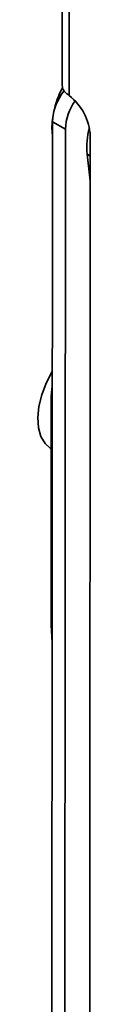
# Model space of a CAD drawing. Header units: millimetres. Extents: x 2 to 1120, y -2 to 861.
# Tile 154 of 226: x 785.64 to 788.17, y 672.64 to 720.15. Entities that reach past the tile are written whole.
import ezdxf

# ---------------------------------------------------------------- set-up
doc = ezdxf.new("R2010")
doc.units = ezdxf.units.MM

msp = doc.modelspace()

# ---------------------------------------------------------------- linework, layer by layer
at = {"color": 7, "linetype": 'Continuous', "lineweight": 35}
for p, q in [((786.8221, 721.8561), (786.8193, 716.9709)), ((787.1531, 716.49), (787.1559, 721.3908)), ((786.3463, 715.229), (786.3211, 671.2809)), ((786.9725, 714.8675), (786.3463, 715.229)), ((786.9725, 714.8675), (786.9473, 670.9194)), ((788.1701, 714.535), (788.1445, 669.8694)), ((788.1488, 712.511), (788.0159, 713.6651)), ((788.1688, 712.3785), (788.1488, 712.511)), ((786.2866, 690.928), (786.2866, 701.9618)), ((786.3323, 690.9016), (786.2866, 690.928)), ((786.3319, 690.1001), (786.2866, 690.928))]:
    msp.add_line(p, q, dxfattribs=at)
at = {"color": 8, "linetype": 'Continuous', "lineweight": 35}
for p, q in [((788.1695, 713.5765), (788.0159, 713.6651)), ((788.1689, 712.4994), (788.1488, 712.511)), ((786.3387, 701.9318), (786.2866, 701.9618))]:
    msp.add_line(p, q, dxfattribs=at)
at = {"color": 7, "linetype": 'Continuous', "lineweight": 35, "flags": 128}
for points in [[(786.2953, 699.435), (786.2584, 699.4573), (785.9873, 699.7011), (785.7889, 700.0403), (785.6711, 700.462), (785.6382, 700.9498), (785.6916, 701.4851), (785.8292, 702.0473), (786.0457, 702.6147), (786.3328, 703.1657), (786.3394, 703.1766)], [(786.2866, 701.9618), (786.3154, 702.3156), (786.3389, 702.4449)]]:
    msp.add_lwpolyline(points, dxfattribs=at)
at = {"color": 7, "linetype": 'Continuous', "lineweight": 35}
for centre, radius, start, end in [((788.9334, 715.11), 2.5899, 141.4983, 177.36651), ((791.2394, 714.6337), 4.9487, 152.9996, 167.84141), ((787.2396, 716.9756), 0.4203, 180.64904, 215.05634), ((789.4857, 714.7693), 2.5151, 144.45503, 177.76287), ((785.5299, 714.4036), 2.6434, 2.84828, 52.11744), ((789.4704, 714.9595), 3.1477, 171.34581, 186.95007), ((791.557, 713.9797), 3.555, 164.65636, 185.07695)]:
    msp.add_arc(centre, radius, start, end, dxfattribs=at)
msp.add_open_spline([(787.1531, 716.49), (787.0999, 716.5286), (786.9934, 716.6061), (786.9282, 716.6915), (786.8955, 716.7342)], degree=3, knots=[0, 0, 0, 0, 0.4989841, 1, 1, 1, 1], dxfattribs=at)

doc.saveas('drawing.dxf')
